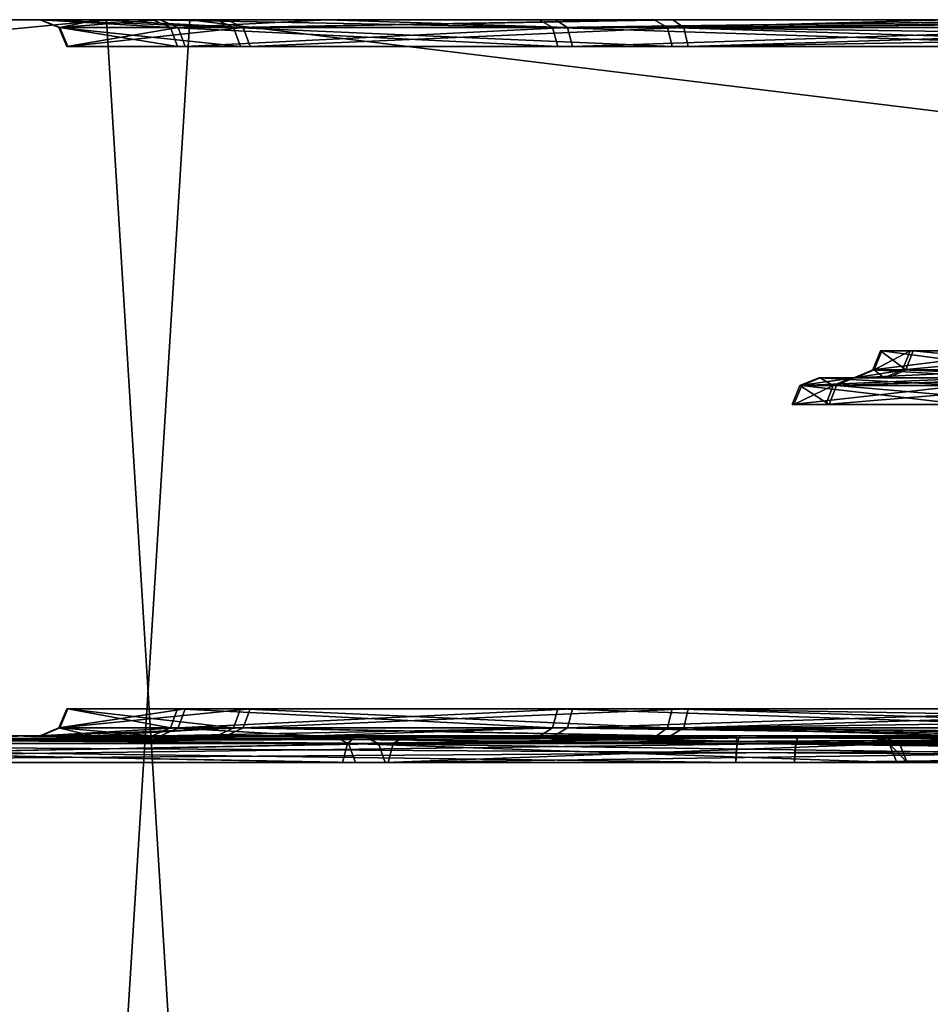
# Model space of a CAD drawing. Header units: millimetres. Extents: x -150 to 150, y -85 to 1149.
# Tile 233 of 256: x 121.4 to 122.42, y 1008.3 to 1009.4. Entities that reach past the tile are written whole.
import ezdxf

# ---------------------------------------------------------------- set-up
doc = ezdxf.new("R2010")
doc.units = ezdxf.units.MM
doc.header["$LTSCALE"] = 21.359881
for name, color, linetype in [('2263', 7, 'CONTINUOUS'), ('2264', 7, 'CONTINUOUS'), ('2275', 7, 'CONTINUOUS'), ('2276', 7, 'CONTINUOUS'), ('2279', 7, 'CONTINUOUS'), ('2280', 7, 'CONTINUOUS'), ('2291', 7, 'CONTINUOUS'), ('2292', 7, 'CONTINUOUS'), ('2295', 7, 'CONTINUOUS'), ('2296', 7, 'CONTINUOUS'), ('2302', 7, 'CONTINUOUS'), ('2303', 7, 'CONTINUOUS'), ('2304', 7, 'CONTINUOUS'), ('2305', 7, 'CONTINUOUS'), ('2316', 7, 'CONTINUOUS'), ('2317', 7, 'CONTINUOUS'), ('2320', 7, 'CONTINUOUS'), ('2321', 7, 'CONTINUOUS'), ('2332', 7, 'CONTINUOUS'), ('2333', 7, 'CONTINUOUS'), ('2336', 7, 'CONTINUOUS'), ('2337', 7, 'CONTINUOUS'), ('2343', 7, 'CONTINUOUS'), ('2344', 7, 'CONTINUOUS'), ('2345', 7, 'CONTINUOUS'), ('2346', 7, 'CONTINUOUS'), ('2384', 7, 'CONTINUOUS'), ('2385', 7, 'CONTINUOUS'), ('2425', 7, 'CONTINUOUS'), ('2426', 7, 'CONTINUOUS'), ('9023', 7, 'CONTINUOUS'), ('9024', 7, 'CONTINUOUS')]:
    doc.layers.add(name, color=color, linetype=linetype)

msp = doc.modelspace()

# ---------------------------------------------------------------- linework, layer by layer
at = {"layer": '2263', "linetype": 'CONTINUOUS'}
for points in [[(121.7766, 1008.6, 303.783), (120.6784, 1008.6, 302.4545), (120.6609, 1008.5912, 302.4667), (121.7766, 1008.6, 303.783)], [(121.7662, 1008.5912, 303.802), (121.7766, 1008.6, 303.783), (120.6609, 1008.5912, 302.4667), (121.7662, 1008.5912, 303.802)], [(120.6943, 1008.5912, 297.4756), (120.7128, 1008.6, 297.4858), (121.8173, 1008.5912, 296.1552), (120.6943, 1008.5912, 297.4756)], [(120.7128, 1008.6, 297.4858), (121.8311, 1008.6, 296.1713), (121.8173, 1008.5912, 296.1552), (120.7128, 1008.6, 297.4858)], [(123.2643, 1008.6, 304.6571), (121.7766, 1008.6, 303.783), (121.7662, 1008.5912, 303.802), (123.2643, 1008.6, 304.6571)], [(123.2616, 1008.5912, 304.6787), (123.2643, 1008.6, 304.6571), (121.7662, 1008.5912, 303.802), (123.2616, 1008.5912, 304.6787)], [(121.8311, 1008.6, 296.1713), (123.3304, 1008.6, 295.3188), (121.8173, 1008.5912, 296.1552), (121.8311, 1008.6, 296.1713)], [(121.8173, 1008.5912, 296.1552), (123.3304, 1008.6, 295.3188), (123.3243, 1008.5912, 295.2985), (121.8173, 1008.5912, 296.1552)]]:
    msp.add_3dface(points, dxfattribs=at)
at = {"layer": '2264', "linetype": 'CONTINUOUS'}
for points in [[(121.7605, 1008.57, 303.8087), (120.6609, 1008.5912, 302.4667), (120.6533, 1008.57, 302.471), (121.7605, 1008.57, 303.8087)], [(121.7662, 1008.5912, 303.802), (120.6609, 1008.5912, 302.4667), (121.7605, 1008.57, 303.8087), (121.7662, 1008.5912, 303.802)], [(120.6943, 1008.5912, 297.4756), (121.8173, 1008.5912, 296.1552), (120.6867, 1008.57, 297.4711), (120.6943, 1008.5912, 297.4756)], [(120.6867, 1008.57, 297.4711), (121.8173, 1008.5912, 296.1552), (121.8117, 1008.57, 296.1484), (120.6867, 1008.57, 297.4711)], [(123.2585, 1008.57, 304.6869), (121.7662, 1008.5912, 303.802), (121.7605, 1008.57, 303.8087), (123.2585, 1008.57, 304.6869)], [(123.2616, 1008.5912, 304.6787), (121.7662, 1008.5912, 303.802), (123.2585, 1008.57, 304.6869), (123.2616, 1008.5912, 304.6787)], [(121.8173, 1008.5912, 296.1552), (123.3243, 1008.5912, 295.2985), (121.8117, 1008.57, 296.1484), (121.8173, 1008.5912, 296.1552)], [(121.8117, 1008.57, 296.1484), (123.3243, 1008.5912, 295.2985), (123.3213, 1008.57, 295.2902), (121.8117, 1008.57, 296.1484)]]:
    msp.add_3dface(points, dxfattribs=at)
at = {"layer": '2275', "linetype": 'CONTINUOUS'}
for points in [[(122.2716, 1008.9912, 278.4345), (122.453, 1008.9912, 278.8304), (122.2629, 1008.97, 278.436), (122.2716, 1008.9912, 278.4345)], [(122.2629, 1008.97, 278.436), (122.453, 1008.9912, 278.8304), (122.4462, 1008.97, 278.836), (122.2629, 1008.97, 278.436)], [(122.3042, 1008.97, 277.9979), (122.2716, 1008.9912, 278.4345), (122.2629, 1008.97, 278.436), (122.3042, 1008.97, 277.9979)], [(122.3124, 1008.9912, 278.001), (122.2716, 1008.9912, 278.4345), (122.3042, 1008.97, 277.9979), (122.3124, 1008.9912, 278.001)], [(122.559, 1008.97, 277.6392), (122.3124, 1008.9912, 278.001), (122.3042, 1008.97, 277.9979), (122.559, 1008.97, 277.6392)], [(122.5646, 1008.9912, 277.646), (122.3124, 1008.9912, 278.001), (122.559, 1008.97, 277.6392), (122.5646, 1008.9912, 277.646)]]:
    msp.add_3dface(points, dxfattribs=at)
at = {"layer": '2276', "linetype": 'CONTINUOUS'}
for points in [[(122.453, 1008.9912, 278.8304), (122.2716, 1008.9912, 278.4345), (122.2927, 1009, 278.4322), (122.453, 1008.9912, 278.8304)], [(122.2716, 1008.9912, 278.4345), (122.3124, 1008.9912, 278.001), (122.3317, 1009, 278.01), (122.2716, 1008.9912, 278.4345)], [(122.2927, 1009, 278.4322), (122.2716, 1008.9912, 278.4345), (122.3317, 1009, 278.01), (122.2927, 1009, 278.4322)], [(122.4704, 1009, 278.8181), (122.453, 1008.9912, 278.8304), (122.2927, 1009, 278.4322), (122.4704, 1009, 278.8181)], [(122.3124, 1008.9912, 278.001), (122.5646, 1008.9912, 277.646), (122.576, 1009, 277.6641), (122.3124, 1008.9912, 278.001)], [(122.3317, 1009, 278.01), (122.3124, 1008.9912, 278.001), (122.576, 1009, 277.6641), (122.3317, 1009, 278.01)]]:
    msp.add_3dface(points, dxfattribs=at)
at = {"layer": '2279', "linetype": 'CONTINUOUS'}
for points in [[(122.3528, 1009.0088, 278.4207), (122.3897, 1009.0088, 278.0297), (122.3615, 1009.03, 278.4193), (122.3528, 1009.0088, 278.4207)], [(122.5165, 1009.0088, 278.7778), (122.3528, 1009.0088, 278.4207), (122.5232, 1009.03, 278.7722), (122.5165, 1009.0088, 278.7778)], [(122.5232, 1009.03, 278.7722), (122.3528, 1009.0088, 278.4207), (122.3615, 1009.03, 278.4193), (122.5232, 1009.03, 278.7722)], [(122.3615, 1009.03, 278.4193), (122.3897, 1009.0088, 278.0297), (122.3979, 1009.03, 278.0328), (122.3615, 1009.03, 278.4193)], [(122.3897, 1009.0088, 278.0297), (122.6171, 1009.0088, 277.7095), (122.3979, 1009.03, 278.0328), (122.3897, 1009.0088, 278.0297)], [(122.3979, 1009.03, 278.0328), (122.6171, 1009.0088, 277.7095), (122.6227, 1009.03, 277.7162), (122.3979, 1009.03, 278.0328)]]:
    msp.add_3dface(points, dxfattribs=at)
at = {"layer": '2280', "linetype": 'CONTINUOUS'}
for points in [[(122.3897, 1009.0088, 278.0297), (122.3528, 1009.0088, 278.4207), (122.3317, 1009, 278.423), (122.3897, 1009.0088, 278.0297)], [(122.3703, 1009, 278.021), (122.3897, 1009.0088, 278.0297), (122.3317, 1009, 278.423), (122.3703, 1009, 278.021)], [(122.3317, 1009, 278.423), (122.3528, 1009.0088, 278.4207), (122.4988, 1009, 278.7897), (122.3317, 1009, 278.423)], [(122.3528, 1009.0088, 278.4207), (122.5165, 1009.0088, 278.7778), (122.4988, 1009, 278.7897), (122.3528, 1009.0088, 278.4207)], [(122.6035, 1009, 277.6932), (122.3897, 1009.0088, 278.0297), (122.3703, 1009, 278.021), (122.6035, 1009, 277.6932)], [(122.6171, 1009.0088, 277.7095), (122.3897, 1009.0088, 278.0297), (122.6035, 1009, 277.6932), (122.6171, 1009.0088, 277.7095)]]:
    msp.add_3dface(points, dxfattribs=at)
at = {"layer": '2291', "linetype": 'CONTINUOUS'}
for points in [[(121.4448, 1009.3912, 278.2002), (121.6495, 1009.3912, 277.4909), (121.4536, 1009.37, 278.2007), (121.4448, 1009.3912, 278.2002)], [(121.5682, 1009.3912, 278.9281), (121.4448, 1009.3912, 278.2002), (121.5763, 1009.37, 278.9247), (121.5682, 1009.3912, 278.9281)], [(121.5763, 1009.37, 278.9247), (121.4448, 1009.3912, 278.2002), (121.4536, 1009.37, 278.2007), (121.5763, 1009.37, 278.9247)], [(121.4536, 1009.37, 278.2007), (121.6495, 1009.3912, 277.4909), (121.6572, 1009.37, 277.4952), (121.4536, 1009.37, 278.2007)], [(121.9951, 1009.3912, 279.5303), (121.5682, 1009.3912, 278.9281), (122.0009, 1009.37, 279.5238), (121.9951, 1009.3912, 279.5303)], [(122.0009, 1009.37, 279.5238), (121.5682, 1009.3912, 278.9281), (121.5763, 1009.37, 278.9247), (122.0009, 1009.37, 279.5238)], [(121.6495, 1009.3912, 277.4909), (122.1417, 1009.3912, 276.9407), (121.6572, 1009.37, 277.4952), (121.6495, 1009.3912, 277.4909)], [(121.6572, 1009.37, 277.4952), (122.1417, 1009.3912, 276.9407), (122.1468, 1009.37, 276.9479), (121.6572, 1009.37, 277.4952)], [(122.641, 1009.3912, 279.8877), (121.9951, 1009.3912, 279.5303), (122.6435, 1009.37, 279.8793), (122.641, 1009.3912, 279.8877)], [(122.6435, 1009.37, 279.8793), (121.9951, 1009.3912, 279.5303), (122.0009, 1009.37, 279.5238), (122.6435, 1009.37, 279.8793)], [(122.1417, 1009.3912, 276.9407), (122.8238, 1009.3912, 276.6585), (122.1468, 1009.37, 276.9479), (122.1417, 1009.3912, 276.9407)], [(122.8238, 1009.3912, 276.6585), (122.8249, 1009.3815, 276.6649), (122.1468, 1009.37, 276.9479), (122.8238, 1009.3912, 276.6585)], [(122.8249, 1009.3815, 276.6649), (122.8253, 1009.37, 276.6672), (122.1468, 1009.37, 276.9479), (122.8249, 1009.3815, 276.6649)]]:
    msp.add_3dface(points, dxfattribs=at)
at = {"layer": '2292', "linetype": 'CONTINUOUS'}
for points in [[(121.4448, 1009.3912, 278.2002), (121.5682, 1009.3912, 278.9281), (121.4236, 1009.4, 278.2005), (121.4448, 1009.3912, 278.2002)], [(121.4866, 1009.4, 277.8289), (121.4448, 1009.3912, 278.2002), (121.4236, 1009.4, 278.2005), (121.4866, 1009.4, 277.8289)], [(121.4236, 1009.4, 278.2005), (121.5682, 1009.3912, 278.9281), (121.5488, 1009.4, 278.9367), (121.4236, 1009.4, 278.2005)], [(121.6495, 1009.3912, 277.4909), (121.4448, 1009.3912, 278.2002), (121.4866, 1009.4, 277.8289), (121.6495, 1009.3912, 277.4909)], [(121.6313, 1009.4, 277.48), (121.6495, 1009.3912, 277.4909), (121.4866, 1009.4, 277.8289), (121.6313, 1009.4, 277.48)], [(121.5682, 1009.3912, 278.9281), (121.9951, 1009.3912, 279.5303), (121.5488, 1009.4, 278.9367), (121.5682, 1009.3912, 278.9281)], [(121.5488, 1009.4, 278.9367), (121.9951, 1009.3912, 279.5303), (121.9802, 1009.4, 279.5455), (121.5488, 1009.4, 278.9367)], [(122.1294, 1009.4, 276.9234), (121.6495, 1009.3912, 277.4909), (121.6313, 1009.4, 277.48), (122.1294, 1009.4, 276.9234)], [(122.1417, 1009.3912, 276.9407), (121.6495, 1009.3912, 277.4909), (122.1294, 1009.4, 276.9234), (122.1417, 1009.3912, 276.9407)], [(121.9802, 1009.4, 279.5455), (121.9951, 1009.3912, 279.5303), (122.6321, 1009.4, 279.9072), (121.9802, 1009.4, 279.5455)], [(121.9951, 1009.3912, 279.5303), (122.641, 1009.3912, 279.8877), (122.6321, 1009.4, 279.9072), (121.9951, 1009.3912, 279.5303)], [(122.8203, 1009.4, 276.6376), (122.1417, 1009.3912, 276.9407), (122.1294, 1009.4, 276.9234), (122.8203, 1009.4, 276.6376)], [(122.8203, 1009.4, 276.6376), (122.8222, 1009.3977, 276.6489), (122.1417, 1009.3912, 276.9407), (122.8203, 1009.4, 276.6376)], [(122.8222, 1009.3977, 276.6489), (122.8238, 1009.3912, 276.6585), (122.1417, 1009.3912, 276.9407), (122.8222, 1009.3977, 276.6489)]]:
    msp.add_3dface(points, dxfattribs=at)
at = {"layer": '2295', "linetype": 'CONTINUOUS'}
for points in [[(121.4448, 1008.6088, 278.2002), (121.5682, 1008.6088, 278.9281), (121.4536, 1008.63, 278.2007), (121.4448, 1008.6088, 278.2002)], [(121.6495, 1008.6088, 277.4909), (121.4448, 1008.6088, 278.2002), (121.6572, 1008.63, 277.4952), (121.6495, 1008.6088, 277.4909)], [(121.6572, 1008.63, 277.4952), (121.4448, 1008.6088, 278.2002), (121.4536, 1008.63, 278.2007), (121.6572, 1008.63, 277.4952)], [(121.4536, 1008.63, 278.2007), (121.5682, 1008.6088, 278.9281), (121.5763, 1008.63, 278.9247), (121.4536, 1008.63, 278.2007)], [(121.5682, 1008.6088, 278.9281), (121.9951, 1008.6088, 279.5303), (121.5763, 1008.63, 278.9247), (121.5682, 1008.6088, 278.9281)], [(121.5763, 1008.63, 278.9247), (121.9951, 1008.6088, 279.5303), (122.0009, 1008.63, 279.5238), (121.5763, 1008.63, 278.9247)], [(122.1417, 1008.6088, 276.9407), (121.6495, 1008.6088, 277.4909), (122.1468, 1008.63, 276.9479), (122.1417, 1008.6088, 276.9407)], [(122.1468, 1008.63, 276.9479), (121.6495, 1008.6088, 277.4909), (121.6572, 1008.63, 277.4952), (122.1468, 1008.63, 276.9479)], [(121.9951, 1008.6088, 279.5303), (122.641, 1008.6088, 279.8877), (122.0009, 1008.63, 279.5238), (121.9951, 1008.6088, 279.5303)], [(122.0009, 1008.63, 279.5238), (122.641, 1008.6088, 279.8877), (122.6435, 1008.63, 279.8793), (122.0009, 1008.63, 279.5238)], [(122.8253, 1008.63, 276.6672), (122.8249, 1008.6185, 276.6649), (122.1417, 1008.6088, 276.9407), (122.8253, 1008.63, 276.6672)], [(122.8253, 1008.63, 276.6672), (122.1417, 1008.6088, 276.9407), (122.1468, 1008.63, 276.9479), (122.8253, 1008.63, 276.6672)], [(122.8249, 1008.6185, 276.6649), (122.8238, 1008.6088, 276.6585), (122.1417, 1008.6088, 276.9407), (122.8249, 1008.6185, 276.6649)]]:
    msp.add_3dface(points, dxfattribs=at)
at = {"layer": '2296', "linetype": 'CONTINUOUS'}
for points in [[(121.4448, 1008.6088, 278.2002), (121.6495, 1008.6088, 277.4909), (121.4237, 1008.6, 278.1985), (121.4448, 1008.6088, 278.2002)], [(121.548, 1008.6, 278.9348), (121.4448, 1008.6088, 278.2002), (121.4237, 1008.6, 278.1985), (121.548, 1008.6, 278.9348)], [(121.4237, 1008.6, 278.1985), (121.6495, 1008.6088, 277.4909), (121.6305, 1008.6, 277.4816), (121.4237, 1008.6, 278.1985)], [(121.5682, 1008.6088, 278.9281), (121.4448, 1008.6088, 278.2002), (121.548, 1008.6, 278.9348), (121.5682, 1008.6088, 278.9281)], [(121.73, 1008.6, 279.2649), (121.5682, 1008.6088, 278.9281), (121.548, 1008.6, 278.9348), (121.73, 1008.6, 279.2649)], [(121.9951, 1008.6088, 279.5303), (121.5682, 1008.6088, 278.9281), (121.73, 1008.6, 279.2649), (121.9951, 1008.6088, 279.5303)], [(121.6305, 1008.6, 277.4816), (121.6495, 1008.6088, 277.4909), (122.1268, 1008.6, 276.9252), (121.6305, 1008.6, 277.4816)], [(121.6495, 1008.6088, 277.4909), (122.1417, 1008.6088, 276.9407), (122.1268, 1008.6, 276.9252), (121.6495, 1008.6088, 277.4909)], [(121.9815, 1008.6, 279.5466), (121.9951, 1008.6088, 279.5303), (121.73, 1008.6, 279.2649), (121.9815, 1008.6, 279.5466)], [(122.6351, 1008.6, 279.9081), (121.9951, 1008.6088, 279.5303), (121.9815, 1008.6, 279.5466), (122.6351, 1008.6, 279.9081)], [(122.641, 1008.6088, 279.8877), (121.9951, 1008.6088, 279.5303), (122.6351, 1008.6, 279.9081), (122.641, 1008.6088, 279.8877)], [(122.1268, 1008.6, 276.9252), (122.1417, 1008.6088, 276.9407), (122.4571, 1008.6, 276.7423), (122.1268, 1008.6, 276.9252)], [(122.1417, 1008.6088, 276.9407), (122.8238, 1008.6088, 276.6585), (122.4571, 1008.6, 276.7423), (122.1417, 1008.6088, 276.9407)]]:
    msp.add_3dface(points, dxfattribs=at)
at = {"layer": '2302', "linetype": 'CONTINUOUS'}
for points in [[(122.2687, 1008.5977, 273.3825), (123.1364, 1008.6, 273.3241), (122.2671, 1008.5912, 273.3729), (122.2687, 1008.5977, 273.3825)], [(122.2671, 1008.5912, 273.3729), (123.1364, 1008.6, 273.3241), (124.0005, 1008.5912, 273.3845), (122.2671, 1008.5912, 273.3729)], [(122.2707, 1008.6, 273.3938), (123.1364, 1008.6, 273.3241), (122.2687, 1008.5977, 273.3825), (122.2707, 1008.6, 273.3938)]]:
    msp.add_3dface(points, dxfattribs=at)
at = {"layer": '2303', "linetype": 'CONTINUOUS'}
for points in [[(122.266, 1008.5815, 273.3665), (124.0005, 1008.5912, 273.3845), (122.2656, 1008.57, 273.3642), (122.266, 1008.5815, 273.3665)], [(122.2656, 1008.57, 273.3642), (124.0005, 1008.5912, 273.3845), (124.0021, 1008.57, 273.3759), (122.2656, 1008.57, 273.3642)], [(122.2671, 1008.5912, 273.3729), (124.0005, 1008.5912, 273.3845), (122.266, 1008.5815, 273.3665), (122.2671, 1008.5912, 273.3729)]]:
    msp.add_3dface(points, dxfattribs=at)
at = {"layer": '2304', "linetype": 'CONTINUOUS'}
for points in [[(122.2004, 1008.6, 283.1817), (120.5835, 1008.6, 282.5792), (120.5765, 1008.5912, 282.5997), (122.2004, 1008.6, 283.1817)], [(122.2014, 1008.5912, 283.2035), (122.2004, 1008.6, 283.1817), (120.5765, 1008.5912, 282.5997), (122.2014, 1008.5912, 283.2035)], [(122.2707, 1008.6, 273.3938), (122.2687, 1008.5977, 273.3825), (120.6343, 1008.5912, 273.9549), (122.2707, 1008.6, 273.3938)], [(121.4321, 1008.6, 273.6125), (122.2707, 1008.6, 273.3938), (120.6343, 1008.5912, 273.9549), (121.4321, 1008.6, 273.6125)], [(120.6439, 1008.6, 273.9738), (121.4321, 1008.6, 273.6125), (120.6343, 1008.5912, 273.9549), (120.6439, 1008.6, 273.9738)], [(122.2687, 1008.5977, 273.3825), (122.2671, 1008.5912, 273.3729), (120.6343, 1008.5912, 273.9549), (122.2687, 1008.5977, 273.3825)], [(123.0656, 1008.6, 283.2639), (122.2004, 1008.6, 283.1817), (122.2014, 1008.5912, 283.2035), (123.0656, 1008.6, 283.2639)], [(123.9348, 1008.5912, 283.215), (123.0656, 1008.6, 283.2639), (122.2014, 1008.5912, 283.2035), (123.9348, 1008.5912, 283.215)]]:
    msp.add_3dface(points, dxfattribs=at)
at = {"layer": '2305', "linetype": 'CONTINUOUS'}
for points in [[(122.1998, 1008.57, 283.2121), (120.5765, 1008.5912, 282.5997), (120.5721, 1008.57, 282.6073), (122.1998, 1008.57, 283.2121)], [(122.2014, 1008.5912, 283.2035), (120.5765, 1008.5912, 282.5997), (122.1998, 1008.57, 283.2121), (122.2014, 1008.5912, 283.2035)], [(122.2671, 1008.5912, 273.3729), (122.266, 1008.5815, 273.3665), (120.63, 1008.57, 273.9472), (122.2671, 1008.5912, 273.3729)], [(120.6343, 1008.5912, 273.9549), (122.2671, 1008.5912, 273.3729), (120.63, 1008.57, 273.9472), (120.6343, 1008.5912, 273.9549)], [(123.9363, 1008.57, 283.2237), (122.2014, 1008.5912, 283.2035), (122.1998, 1008.57, 283.2121), (123.9363, 1008.57, 283.2237)], [(123.9359, 1008.5815, 283.2215), (123.9348, 1008.5912, 283.215), (122.2014, 1008.5912, 283.2035), (123.9359, 1008.5815, 283.2215)], [(123.9363, 1008.57, 283.2237), (123.9359, 1008.5815, 283.2215), (122.2014, 1008.5912, 283.2035), (123.9363, 1008.57, 283.2237)], [(122.266, 1008.5815, 273.3665), (122.2656, 1008.57, 273.3642), (120.63, 1008.57, 273.9472), (122.266, 1008.5815, 273.3665)]]:
    msp.add_3dface(points, dxfattribs=at)
at = {"layer": '2316', "linetype": 'CONTINUOUS'}
for points in [[(122.2735, 1008.9912, 321.5544), (122.3086, 1008.9912, 321.9884), (122.2649, 1008.97, 321.5528), (122.2735, 1008.9912, 321.5544)], [(122.2649, 1008.97, 321.5528), (122.3086, 1008.9912, 321.9884), (122.3003, 1008.97, 321.9914), (122.2649, 1008.97, 321.5528)], [(122.4535, 1008.97, 321.1553), (122.2735, 1008.9912, 321.5544), (122.2649, 1008.97, 321.5528), (122.4535, 1008.97, 321.1553)], [(122.4602, 1008.9912, 321.161), (122.2735, 1008.9912, 321.5544), (122.4535, 1008.97, 321.1553), (122.4602, 1008.9912, 321.161)], [(122.3086, 1008.9912, 321.9884), (122.556, 1008.9912, 322.3468), (122.3003, 1008.97, 321.9914), (122.3086, 1008.9912, 321.9884)], [(122.3003, 1008.97, 321.9914), (122.556, 1008.9912, 322.3468), (122.5503, 1008.97, 322.3535), (122.3003, 1008.97, 321.9914)]]:
    msp.add_3dface(points, dxfattribs=at)
at = {"layer": '2317', "linetype": 'CONTINUOUS'}
for points in [[(122.3086, 1008.9912, 321.9884), (122.2735, 1008.9912, 321.5544), (122.2942, 1009, 321.5595), (122.3086, 1008.9912, 321.9884)], [(122.2735, 1008.9912, 321.5544), (122.4602, 1008.9912, 321.161), (122.4752, 1009, 321.1761), (122.2735, 1008.9912, 321.5544)], [(122.2942, 1009, 321.5595), (122.2735, 1008.9912, 321.5544), (122.4752, 1009, 321.1761), (122.2942, 1009, 321.5595)], [(122.3291, 1009, 321.9829), (122.3086, 1008.9912, 321.9884), (122.2942, 1009, 321.5595), (122.3291, 1009, 321.9829)], [(122.556, 1008.9912, 322.3468), (122.3086, 1008.9912, 321.9884), (122.5694, 1009, 322.3304), (122.556, 1008.9912, 322.3468)], [(122.5694, 1009, 322.3304), (122.3086, 1008.9912, 321.9884), (122.3291, 1009, 321.9829), (122.5694, 1009, 322.3304)]]:
    msp.add_3dface(points, dxfattribs=at)
at = {"layer": '2320', "linetype": 'CONTINUOUS'}
for points in [[(122.3546, 1009.0088, 321.5693), (122.523, 1009.0088, 321.2144), (122.3632, 1009.03, 321.5709), (122.3546, 1009.0088, 321.5693)], [(122.3862, 1009.0088, 321.9608), (122.3546, 1009.0088, 321.5693), (122.3945, 1009.03, 321.9578), (122.3862, 1009.0088, 321.9608)], [(122.3945, 1009.03, 321.9578), (122.3546, 1009.0088, 321.5693), (122.3632, 1009.03, 321.5709), (122.3945, 1009.03, 321.9578)], [(122.3632, 1009.03, 321.5709), (122.523, 1009.0088, 321.2144), (122.5297, 1009.03, 321.2201), (122.3632, 1009.03, 321.5709)], [(122.6094, 1009.0088, 322.284), (122.3862, 1009.0088, 321.9608), (122.6151, 1009.03, 322.2773), (122.6094, 1009.0088, 322.284)], [(122.6151, 1009.03, 322.2773), (122.3862, 1009.0088, 321.9608), (122.3945, 1009.03, 321.9578), (122.6151, 1009.03, 322.2773)]]:
    msp.add_3dface(points, dxfattribs=at)
at = {"layer": '2321', "linetype": 'CONTINUOUS'}
for points in [[(122.523, 1009.0088, 321.2144), (122.3546, 1009.0088, 321.5693), (122.334, 1009, 321.5641), (122.523, 1009.0088, 321.2144)], [(122.5077, 1009, 321.1996), (122.523, 1009.0088, 321.2144), (122.334, 1009, 321.5641), (122.5077, 1009, 321.1996)], [(122.334, 1009, 321.5641), (122.3546, 1009.0088, 321.5693), (122.3655, 1009, 321.9659), (122.334, 1009, 321.5641)], [(122.3546, 1009.0088, 321.5693), (122.3862, 1009.0088, 321.9608), (122.3655, 1009, 321.9659), (122.3546, 1009.0088, 321.5693)], [(122.3655, 1009, 321.9659), (122.3862, 1009.0088, 321.9608), (122.5937, 1009, 322.2986), (122.3655, 1009, 321.9659)], [(122.3862, 1009.0088, 321.9608), (122.6094, 1009.0088, 322.284), (122.5937, 1009, 322.2986), (122.3862, 1009.0088, 321.9608)]]:
    msp.add_3dface(points, dxfattribs=at)
at = {"layer": '2332', "linetype": 'CONTINUOUS'}
for points in [[(121.4437, 1009.3912, 321.7776), (121.5768, 1009.3912, 321.0515), (121.4525, 1009.37, 321.7773), (121.4437, 1009.3912, 321.7776)], [(121.6389, 1009.3912, 322.4896), (121.4437, 1009.3912, 321.7776), (121.6467, 1009.37, 322.4854), (121.6389, 1009.3912, 322.4896)], [(121.6467, 1009.37, 322.4854), (121.4437, 1009.3912, 321.7776), (121.4525, 1009.37, 321.7773), (121.6467, 1009.37, 322.4854)], [(121.4525, 1009.37, 321.7773), (121.5768, 1009.3912, 321.0515), (121.5848, 1009.37, 321.055), (121.4525, 1009.37, 321.7773)], [(121.5768, 1009.3912, 321.0515), (122.0117, 1009.3912, 320.455), (121.5848, 1009.37, 321.055), (121.5768, 1009.3912, 321.0515)], [(121.5848, 1009.37, 321.055), (122.0117, 1009.3912, 320.455), (122.0175, 1009.37, 320.4616), (121.5848, 1009.37, 321.055)], [(122.1237, 1009.3912, 323.0464), (121.6389, 1009.3912, 322.4896), (122.1289, 1009.37, 323.0393), (122.1237, 1009.3912, 323.0464)], [(122.1289, 1009.37, 323.0393), (121.6389, 1009.3912, 322.4896), (121.6467, 1009.37, 322.4854), (122.1289, 1009.37, 323.0393)], [(122.0117, 1009.3912, 320.455), (122.6624, 1009.3912, 320.1063), (122.0175, 1009.37, 320.4616), (122.0117, 1009.3912, 320.455)], [(122.0175, 1009.37, 320.4616), (122.6624, 1009.3912, 320.1063), (122.6647, 1009.37, 320.1147), (122.0175, 1009.37, 320.4616)], [(122.8036, 1009.37, 323.329), (122.8032, 1009.3815, 323.3313), (122.1237, 1009.3912, 323.0464), (122.8036, 1009.37, 323.329)], [(122.8036, 1009.37, 323.329), (122.1237, 1009.3912, 323.0464), (122.1289, 1009.37, 323.0393), (122.8036, 1009.37, 323.329)], [(122.8032, 1009.3815, 323.3313), (122.802, 1009.3912, 323.3376), (122.1237, 1009.3912, 323.0464), (122.8032, 1009.3815, 323.3313)]]:
    msp.add_3dface(points, dxfattribs=at)
at = {"layer": '2333', "linetype": 'CONTINUOUS'}
for points in [[(121.4437, 1009.3912, 321.7776), (121.6389, 1009.3912, 322.4896), (121.4226, 1009.4, 321.7791), (121.4437, 1009.3912, 321.7776)], [(121.5567, 1009.4, 321.0445), (121.4437, 1009.3912, 321.7776), (121.4226, 1009.4, 321.7791), (121.5567, 1009.4, 321.0445)], [(121.4226, 1009.4, 321.7791), (121.6389, 1009.3912, 322.4896), (121.6197, 1009.4, 322.4987), (121.4226, 1009.4, 321.7791)], [(121.5768, 1009.3912, 321.0515), (121.4437, 1009.3912, 321.7776), (121.5567, 1009.4, 321.0445), (121.5768, 1009.3912, 321.0515)], [(121.7431, 1009.4, 320.7168), (121.5768, 1009.3912, 321.0515), (121.5567, 1009.4, 321.0445), (121.7431, 1009.4, 320.7168)], [(122.0117, 1009.3912, 320.455), (121.5768, 1009.3912, 321.0515), (121.7431, 1009.4, 320.7168), (122.0117, 1009.3912, 320.455)], [(121.6197, 1009.4, 322.4987), (121.6389, 1009.3912, 322.4896), (122.1086, 1009.4, 323.0616), (121.6197, 1009.4, 322.4987)], [(121.6389, 1009.3912, 322.4896), (122.1237, 1009.3912, 323.0464), (122.1086, 1009.4, 323.0616), (121.6389, 1009.3912, 322.4896)], [(121.9983, 1009.4, 320.4385), (122.0117, 1009.3912, 320.455), (121.7431, 1009.4, 320.7168), (121.9983, 1009.4, 320.4385)], [(122.6568, 1009.4, 320.0858), (122.0117, 1009.3912, 320.455), (121.9983, 1009.4, 320.4385), (122.6568, 1009.4, 320.0858)], [(122.6624, 1009.3912, 320.1063), (122.0117, 1009.3912, 320.455), (122.6568, 1009.4, 320.0858), (122.6624, 1009.3912, 320.1063)], [(122.1086, 1009.4, 323.0616), (122.1237, 1009.3912, 323.0464), (122.4364, 1009.4, 323.249), (122.1086, 1009.4, 323.0616)], [(122.1237, 1009.3912, 323.0464), (122.802, 1009.3912, 323.3376), (122.4364, 1009.4, 323.249), (122.1237, 1009.3912, 323.0464)]]:
    msp.add_3dface(points, dxfattribs=at)
at = {"layer": '2336', "linetype": 'CONTINUOUS'}
for points in [[(121.4437, 1008.6088, 321.7776), (121.6389, 1008.6088, 322.4896), (121.4525, 1008.63, 321.7773), (121.4437, 1008.6088, 321.7776)], [(121.5768, 1008.6088, 321.0515), (121.4437, 1008.6088, 321.7776), (121.5848, 1008.63, 321.055), (121.5768, 1008.6088, 321.0515)], [(121.5848, 1008.63, 321.055), (121.4437, 1008.6088, 321.7776), (121.4525, 1008.63, 321.7773), (121.5848, 1008.63, 321.055)], [(121.4525, 1008.63, 321.7773), (121.6389, 1008.6088, 322.4896), (121.6467, 1008.63, 322.4854), (121.4525, 1008.63, 321.7773)], [(122.0117, 1008.6088, 320.455), (121.5768, 1008.6088, 321.0515), (122.0175, 1008.63, 320.4616), (122.0117, 1008.6088, 320.455)], [(122.0175, 1008.63, 320.4616), (121.5768, 1008.6088, 321.0515), (121.5848, 1008.63, 321.055), (122.0175, 1008.63, 320.4616)], [(121.6389, 1008.6088, 322.4896), (122.1237, 1008.6088, 323.0464), (121.6467, 1008.63, 322.4854), (121.6389, 1008.6088, 322.4896)], [(121.6467, 1008.63, 322.4854), (122.1237, 1008.6088, 323.0464), (122.1289, 1008.63, 323.0393), (121.6467, 1008.63, 322.4854)], [(122.6624, 1008.6088, 320.1063), (122.0117, 1008.6088, 320.455), (122.6647, 1008.63, 320.1147), (122.6624, 1008.6088, 320.1063)], [(122.6647, 1008.63, 320.1147), (122.0117, 1008.6088, 320.455), (122.0175, 1008.63, 320.4616), (122.6647, 1008.63, 320.1147)], [(122.1237, 1008.6088, 323.0464), (122.802, 1008.6088, 323.3376), (122.1289, 1008.63, 323.0393), (122.1237, 1008.6088, 323.0464)], [(122.802, 1008.6088, 323.3376), (122.8032, 1008.6185, 323.3313), (122.1289, 1008.63, 323.0393), (122.802, 1008.6088, 323.3376)], [(122.8032, 1008.6185, 323.3313), (122.8036, 1008.63, 323.329), (122.1289, 1008.63, 323.0393), (122.8032, 1008.6185, 323.3313)]]:
    msp.add_3dface(points, dxfattribs=at)
at = {"layer": '2337', "linetype": 'CONTINUOUS'}
for points in [[(121.4437, 1008.6088, 321.7776), (121.5768, 1008.6088, 321.0515), (121.4225, 1008.6, 321.7771), (121.4437, 1008.6088, 321.7776)], [(121.4806, 1008.6, 322.1495), (121.4437, 1008.6088, 321.7776), (121.4225, 1008.6, 321.7771), (121.4806, 1008.6, 322.1495)], [(121.4225, 1008.6, 321.7771), (121.5768, 1008.6088, 321.0515), (121.5575, 1008.6, 321.0426), (121.4225, 1008.6, 321.7771)], [(121.6389, 1008.6088, 322.4896), (121.4437, 1008.6088, 321.7776), (121.4806, 1008.6, 322.1495), (121.6389, 1008.6088, 322.4896)], [(121.6206, 1008.6, 322.5003), (121.6389, 1008.6088, 322.4896), (121.4806, 1008.6, 322.1495), (121.6206, 1008.6, 322.5003)], [(121.5768, 1008.6088, 321.0515), (122.0117, 1008.6088, 320.455), (121.5575, 1008.6, 321.0426), (121.5768, 1008.6088, 321.0515)], [(121.5575, 1008.6, 321.0426), (122.0117, 1008.6088, 320.455), (121.997, 1008.6, 320.4397), (121.5575, 1008.6, 321.0426)], [(122.1112, 1008.6, 323.0635), (121.6389, 1008.6088, 322.4896), (121.6206, 1008.6, 322.5003), (122.1112, 1008.6, 323.0635)], [(122.1237, 1008.6088, 323.0464), (121.6389, 1008.6088, 322.4896), (122.1112, 1008.6, 323.0635), (122.1237, 1008.6088, 323.0464)], [(121.997, 1008.6, 320.4397), (122.0117, 1008.6088, 320.455), (122.6537, 1008.6, 320.0866), (121.997, 1008.6, 320.4397)], [(122.0117, 1008.6088, 320.455), (122.6624, 1008.6088, 320.1063), (122.6537, 1008.6, 320.0866), (122.0117, 1008.6088, 320.455)], [(122.7982, 1008.6, 323.3585), (122.1237, 1008.6088, 323.0464), (122.1112, 1008.6, 323.0635), (122.7982, 1008.6, 323.3585)], [(122.8003, 1008.6023, 323.3472), (122.802, 1008.6088, 323.3376), (122.1237, 1008.6088, 323.0464), (122.8003, 1008.6023, 323.3472)], [(122.7982, 1008.6, 323.3585), (122.8003, 1008.6023, 323.3472), (122.1237, 1008.6088, 323.0464), (122.7982, 1008.6, 323.3585)]]:
    msp.add_3dface(points, dxfattribs=at)
at = {"layer": '2343', "linetype": 'CONTINUOUS'}
for points in [[(122.2014, 1008.5912, 326.6155), (123.9348, 1008.5912, 326.6271), (122.2032, 1008.5977, 326.6059), (122.2014, 1008.5912, 326.6155)], [(123.9348, 1008.5912, 326.6271), (122.2053, 1008.6, 326.5946), (122.2032, 1008.5977, 326.6059), (123.9348, 1008.5912, 326.6271)], [(123.068, 1008.6, 326.6759), (122.2053, 1008.6, 326.5946), (123.9348, 1008.5912, 326.6271), (123.068, 1008.6, 326.6759)]]:
    msp.add_3dface(points, dxfattribs=at)
at = {"layer": '2344', "linetype": 'CONTINUOUS'}
for points in [[(122.2014, 1008.5912, 326.6155), (122.2003, 1008.5815, 326.6219), (123.9363, 1008.57, 326.6358), (122.2014, 1008.5912, 326.6155)], [(123.9348, 1008.5912, 326.6271), (122.2014, 1008.5912, 326.6155), (123.9363, 1008.57, 326.6358), (123.9348, 1008.5912, 326.6271)], [(122.2003, 1008.5815, 326.6219), (122.1998, 1008.57, 326.6241), (123.9363, 1008.57, 326.6358), (122.2003, 1008.5815, 326.6219)]]:
    msp.add_3dface(points, dxfattribs=at)
at = {"layer": '2345', "linetype": 'CONTINUOUS'}
for points in [[(122.2014, 1008.5912, 326.6155), (121.3679, 1008.6, 326.3641), (120.5765, 1008.5912, 326.0118), (122.2014, 1008.5912, 326.6155)], [(120.6451, 1008.6, 317.3852), (122.2696, 1008.6, 316.806), (120.6343, 1008.5912, 317.3669), (120.6451, 1008.6, 317.3852)], [(120.6343, 1008.5912, 317.3669), (122.2696, 1008.6, 316.806), (122.2671, 1008.5912, 316.785), (120.6343, 1008.5912, 317.3669)], [(122.2032, 1008.5977, 326.6059), (122.2053, 1008.6, 326.5946), (121.3679, 1008.6, 326.3641), (122.2032, 1008.5977, 326.6059)], [(122.2014, 1008.5912, 326.6155), (122.2032, 1008.5977, 326.6059), (121.3679, 1008.6, 326.3641), (122.2014, 1008.5912, 326.6155)], [(123.9967, 1008.6, 316.8174), (123.9988, 1008.5977, 316.8061), (122.2671, 1008.5912, 316.785), (123.9967, 1008.6, 316.8174)], [(123.1339, 1008.6, 316.7361), (123.9967, 1008.6, 316.8174), (122.2671, 1008.5912, 316.785), (123.1339, 1008.6, 316.7361)], [(122.2696, 1008.6, 316.806), (123.1339, 1008.6, 316.7361), (122.2671, 1008.5912, 316.785), (122.2696, 1008.6, 316.806)], [(123.9988, 1008.5977, 316.8061), (124.0005, 1008.5912, 316.7965), (122.2671, 1008.5912, 316.785), (123.9988, 1008.5977, 316.8061)]]:
    msp.add_3dface(points, dxfattribs=at)
at = {"layer": '2346', "linetype": 'CONTINUOUS'}
for points in [[(122.1998, 1008.57, 326.6241), (120.5765, 1008.5912, 326.0118), (120.5721, 1008.57, 326.0193), (122.1998, 1008.57, 326.6241)], [(122.2003, 1008.5815, 326.6219), (122.2014, 1008.5912, 326.6155), (120.5765, 1008.5912, 326.0118), (122.2003, 1008.5815, 326.6219)], [(122.1998, 1008.57, 326.6241), (122.2003, 1008.5815, 326.6219), (120.5765, 1008.5912, 326.0118), (122.1998, 1008.57, 326.6241)], [(120.6343, 1008.5912, 317.3669), (122.2671, 1008.5912, 316.785), (120.63, 1008.57, 317.3593), (120.6343, 1008.5912, 317.3669)], [(120.63, 1008.57, 317.3593), (122.2671, 1008.5912, 316.785), (122.2656, 1008.57, 316.7763), (120.63, 1008.57, 317.3593)], [(124.0005, 1008.5912, 316.7965), (124.0017, 1008.5815, 316.7901), (122.2656, 1008.57, 316.7763), (124.0005, 1008.5912, 316.7965)], [(122.2671, 1008.5912, 316.785), (124.0005, 1008.5912, 316.7965), (122.2656, 1008.57, 316.7763), (122.2671, 1008.5912, 316.785)], [(124.0017, 1008.5815, 316.7901), (124.0021, 1008.57, 316.7879), (122.2656, 1008.57, 316.7763), (124.0017, 1008.5815, 316.7901)]]:
    msp.add_3dface(points, dxfattribs=at)
at = {"layer": '2384', "linetype": 'CONTINUOUS'}
for points in [[(121.7488, 1008.6, 259.7615), (120.6315, 1008.6, 261.0753), (121.7673, 1008.5912, 259.7719), (121.7488, 1008.6, 259.7615)], [(121.7673, 1008.5912, 259.7719), (120.6315, 1008.6, 261.0753), (120.6442, 1008.5912, 261.0923), (121.7673, 1008.5912, 259.7719)], [(120.683, 1008.6, 253.4629), (121.7822, 1008.6, 254.7912), (120.6953, 1008.5912, 253.4455), (120.683, 1008.6, 253.4629)], [(120.6953, 1008.5912, 253.4455), (121.7822, 1008.6, 254.7912), (121.8007, 1008.5912, 254.7808), (120.6953, 1008.5912, 253.4455)], [(122.3501, 1008.6, 258.1437), (121.7488, 1008.6, 259.7615), (121.7673, 1008.5912, 259.7719), (122.3501, 1008.6, 258.1437)], [(122.3711, 1008.5912, 258.147), (122.3501, 1008.6, 258.1437), (121.7673, 1008.5912, 259.7719), (122.3711, 1008.5912, 258.147)], [(121.7822, 1008.6, 254.7912), (122.3618, 1008.6, 256.4175), (121.8007, 1008.5912, 254.7808), (121.7822, 1008.6, 254.7912)], [(121.8007, 1008.5912, 254.7808), (122.3618, 1008.6, 256.4175), (122.3826, 1008.5912, 256.4136), (121.8007, 1008.5912, 254.7808)], [(122.3618, 1008.6, 256.4175), (122.3501, 1008.6, 258.1437), (122.3711, 1008.5912, 258.147), (122.3618, 1008.6, 256.4175)], [(122.3826, 1008.5912, 256.4136), (122.3618, 1008.6, 256.4175), (122.3711, 1008.5912, 258.147), (122.3826, 1008.5912, 256.4136)]]:
    msp.add_3dface(points, dxfattribs=at)
at = {"layer": '2385', "linetype": 'CONTINUOUS'}
for points in [[(121.7673, 1008.5912, 259.7719), (120.6442, 1008.5912, 261.0923), (121.7749, 1008.57, 259.7764), (121.7673, 1008.5912, 259.7719)], [(121.7749, 1008.57, 259.7764), (120.6442, 1008.5912, 261.0923), (120.6499, 1008.57, 261.0991), (121.7749, 1008.57, 259.7764)], [(120.6953, 1008.5912, 253.4455), (121.8007, 1008.5912, 254.7808), (120.701, 1008.57, 253.4388), (120.6953, 1008.5912, 253.4455)], [(120.701, 1008.57, 253.4388), (121.8007, 1008.5912, 254.7808), (121.8083, 1008.57, 254.7765), (120.701, 1008.57, 253.4388)], [(122.3711, 1008.5912, 258.147), (121.7673, 1008.5912, 259.7719), (122.3797, 1008.57, 258.1486), (122.3711, 1008.5912, 258.147)], [(122.3797, 1008.57, 258.1486), (121.7673, 1008.5912, 259.7719), (121.7749, 1008.57, 259.7764), (122.3797, 1008.57, 258.1486)], [(121.8007, 1008.5912, 254.7808), (122.3826, 1008.5912, 256.4136), (121.8083, 1008.57, 254.7765), (121.8007, 1008.5912, 254.7808)], [(121.8083, 1008.57, 254.7765), (122.3826, 1008.5912, 256.4136), (122.3913, 1008.57, 256.4122), (121.8083, 1008.57, 254.7765)], [(122.3826, 1008.5912, 256.4136), (122.3711, 1008.5912, 258.147), (122.3913, 1008.57, 256.4122), (122.3826, 1008.5912, 256.4136)], [(122.3913, 1008.57, 256.4122), (122.3711, 1008.5912, 258.147), (122.3797, 1008.57, 258.1486), (122.3913, 1008.57, 256.4122)]]:
    msp.add_3dface(points, dxfattribs=at)
at = {"layer": '2425', "linetype": 'CONTINUOUS'}
for points in [[(121.7489, 1008.6, 345.2665), (120.6303, 1008.6, 346.5814), (120.6442, 1008.5912, 346.5974), (121.7489, 1008.6, 345.2665)], [(121.7673, 1008.5912, 345.277), (121.7489, 1008.6, 345.2665), (120.6442, 1008.5912, 346.5974), (121.7673, 1008.5912, 345.277)], [(120.6854, 1008.6, 338.9699), (121.7844, 1008.6, 340.3001), (121.8007, 1008.5912, 340.2858), (120.6854, 1008.6, 338.9699)], [(120.6953, 1008.5912, 338.9505), (120.6854, 1008.6, 338.9699), (121.8007, 1008.5912, 340.2858), (120.6953, 1008.5912, 338.9505)], [(122.3502, 1008.6, 343.6481), (121.7489, 1008.6, 345.2665), (122.3711, 1008.5912, 343.6521), (122.3502, 1008.6, 343.6481)], [(122.3711, 1008.5912, 343.6521), (121.7489, 1008.6, 345.2665), (121.7673, 1008.5912, 345.277), (122.3711, 1008.5912, 343.6521)], [(121.7844, 1008.6, 340.3001), (122.362, 1008.6, 341.9241), (122.3826, 1008.5912, 341.9187), (121.7844, 1008.6, 340.3001)], [(121.8007, 1008.5912, 340.2858), (121.7844, 1008.6, 340.3001), (122.3826, 1008.5912, 341.9187), (121.8007, 1008.5912, 340.2858)], [(122.362, 1008.6, 341.9241), (122.3502, 1008.6, 343.6481), (122.3826, 1008.5912, 341.9187), (122.362, 1008.6, 341.9241)], [(122.3826, 1008.5912, 341.9187), (122.3502, 1008.6, 343.6481), (122.3711, 1008.5912, 343.6521), (122.3826, 1008.5912, 341.9187)]]:
    msp.add_3dface(points, dxfattribs=at)
at = {"layer": '2426', "linetype": 'CONTINUOUS'}
for points in [[(121.7673, 1008.5912, 345.277), (120.6442, 1008.5912, 346.5974), (121.7749, 1008.57, 345.2814), (121.7673, 1008.5912, 345.277)], [(121.7749, 1008.57, 345.2814), (120.6442, 1008.5912, 346.5974), (120.6499, 1008.57, 346.6041), (121.7749, 1008.57, 345.2814)], [(120.6953, 1008.5912, 338.9505), (121.8007, 1008.5912, 340.2858), (120.701, 1008.57, 338.9439), (120.6953, 1008.5912, 338.9505)], [(120.701, 1008.57, 338.9439), (121.8007, 1008.5912, 340.2858), (121.8083, 1008.57, 340.2815), (120.701, 1008.57, 338.9439)], [(122.3711, 1008.5912, 343.6521), (121.7673, 1008.5912, 345.277), (122.3797, 1008.57, 343.6536), (122.3711, 1008.5912, 343.6521)], [(122.3797, 1008.57, 343.6536), (121.7673, 1008.5912, 345.277), (121.7749, 1008.57, 345.2814), (122.3797, 1008.57, 343.6536)], [(121.8007, 1008.5912, 340.2858), (122.3826, 1008.5912, 341.9187), (121.8083, 1008.57, 340.2815), (121.8007, 1008.5912, 340.2858)], [(121.8083, 1008.57, 340.2815), (122.3826, 1008.5912, 341.9187), (122.3913, 1008.57, 341.9172), (121.8083, 1008.57, 340.2815)], [(122.3826, 1008.5912, 341.9187), (122.3711, 1008.5912, 343.6521), (122.3913, 1008.57, 341.9172), (122.3826, 1008.5912, 341.9187)], [(122.3913, 1008.57, 341.9172), (122.3711, 1008.5912, 343.6521), (122.3797, 1008.57, 343.6536), (122.3913, 1008.57, 341.9172)]]:
    msp.add_3dface(points, dxfattribs=at)
at = {"layer": '9023', "linetype": 'CONTINUOUS'}
for points in [[(121.4967, 1009.4, 388.3452), (106.3174, 1009.4, 193.8726), (106.1816, 1009.4, 406.2628), (121.4967, 1009.4, 388.3452)], [(121.5899, 1009.4, 211.7833), (106.3174, 1009.4, 193.8726), (121.4967, 1009.4, 388.3452), (121.5899, 1009.4, 211.7833)], [(133.8165, 1009.4, 368.26), (121.5899, 1009.4, 211.7833), (121.4967, 1009.4, 388.3452), (133.8165, 1009.4, 368.26)], [(133.8848, 1009.4, 231.8747), (121.5899, 1009.4, 211.7833), (133.8165, 1009.4, 368.26), (133.8848, 1009.4, 231.8747)]]:
    msp.add_3dface(points, dxfattribs=at)
at = {"layer": '9024', "linetype": 'CONTINUOUS'}
for points in [[(106.3174, 1007.9, 406.1274), (121.4967, 1009.4, 388.3452), (106.1816, 1009.4, 406.2628), (106.3174, 1007.9, 406.1274)], [(121.4967, 1007.9, 211.6548), (106.1816, 1007.9, 193.7372), (106.3174, 1009.4, 193.8726), (121.4967, 1007.9, 211.6548)], [(106.3174, 1007.9, 406.1274), (121.5899, 1007.9, 388.2167), (121.4967, 1009.4, 388.3452), (106.3174, 1007.9, 406.1274)], [(121.4967, 1007.9, 211.6548), (106.3174, 1009.4, 193.8726), (121.5899, 1009.4, 211.7833), (121.4967, 1007.9, 211.6548)], [(121.5899, 1007.9, 388.2167), (133.8165, 1009.4, 368.26), (121.4967, 1009.4, 388.3452), (121.5899, 1007.9, 388.2167)], [(133.8165, 1007.9, 231.74), (121.4967, 1007.9, 211.6548), (121.5899, 1009.4, 211.7833), (133.8165, 1007.9, 231.74)], [(121.5899, 1007.9, 388.2167), (133.8848, 1007.9, 368.1253), (133.8165, 1009.4, 368.26), (121.5899, 1007.9, 388.2167)], [(133.8165, 1007.9, 231.74), (121.5899, 1009.4, 211.7833), (133.8848, 1009.4, 231.8747), (133.8165, 1007.9, 231.74)]]:
    msp.add_3dface(points, dxfattribs=at)

doc.saveas('drawing.dxf')
